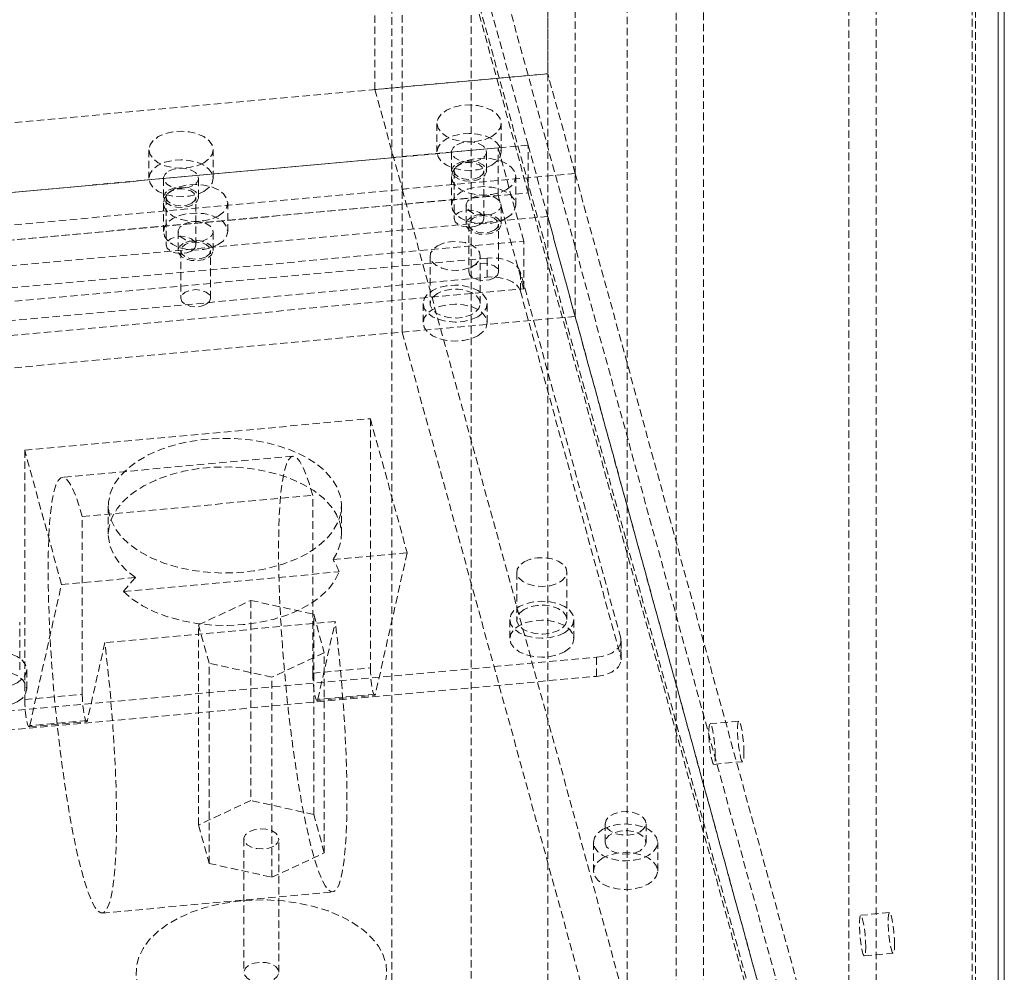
# Model space of a CAD drawing. Header units: millimetres. Extents: x 1529 to 6255, y 1713 to 5797.
# Tile 48 of 82: x 5879 to 6048, y 4222 to 4385. Entities that reach past the tile are written whole.
import ezdxf

# ---------------------------------------------------------------- set-up
doc = ezdxf.new("R2010")
doc.units = ezdxf.units.MM
doc.linetypes.add('HIDDEN', pattern=[1.905, 1.27, -0.635])

msp = doc.modelspace()

# ---------------------------------------------------------------- linework, layer by layer
at = {"color": 7, "linetype": 'HIDDEN', "lineweight": 0}
for p, q in [((5969.305, 4881.946), (5969.305, 4375.691)), ((5939.674, 4372.982), (5939.674, 4879.237)), ((5973.998, 4358.586), (5973.998, 4864.841)), ((5944.367, 4355.877), (5944.367, 4862.132)), ((6020.928, 4187.532), (6020.928, 4693.787)), ((5991.297, 4184.822), (5991.297, 4691.078)), ((6025.621, 4676.682), (6025.621, 4170.426)), ((5995.99, 4167.717), (5995.99, 4673.972)), ((6042.642, 4645.673), (6042.642, 4077.36)), ((6042.047, 4075.191), (6042.047, 4643.504)), ((5956.183, 4553.34), (5956.183, 4047.084)), ((5982.913, 4545.477), (5982.913, 4039.222)), ((5942.563, 4031.653), (5942.563, 4537.909)), ((5969.293, 4530.046), (5969.293, 4023.791)), ((5965.949, 4363.425), (5951.971, 4414.373)), ((5965.949, 4355.26), (5951.971, 4406.207)), ((6042.642, 4077.36), (5952.284, 4406.7)), ((6047.58, 4077.812), (5957.223, 4407.152)), ((5697.69, 4350.857), (5969.305, 4375.691)), ((5969.305, 4375.691), (5939.674, 4372.982)), ((5973.998, 4358.586), (5969.305, 4375.691)), ((5969.305, 4375.691), (5969.305, 4351.195)), ((5939.674, 4372.982), (5944.367, 4355.877)), ((5950.308, 4367.174), (5950.308, 4362.275)), ((5961.308, 4362.275), (5961.308, 4367.174)), ((5965.949, 4363.425), (5694.335, 4338.591)), ((5960.796, 4362.972), (5751.406, 4343.826)), ((5900.924, 4362.659), (5900.924, 4357.759)), ((5911.924, 4357.759), (5911.924, 4362.659)), ((5952.808, 4362.275), (5952.808, 4359.009)), ((5958.808, 4359.009), (5958.808, 4362.275)), ((5965.176, 4347.007), (5960.796, 4362.972)), ((5960.796, 4354.806), (5960.796, 4362.972)), ((5965.949, 4355.26), (5965.949, 4363.425)), ((5965.949, 4363.425), (6028.977, 4133.7)), ((5953.258, 4359.009), (5953.258, 4350.843)), ((5958.358, 4350.843), (5958.358, 4359.009)), ((5973.998, 4358.586), (5702.383, 4333.751)), ((5903.424, 4357.759), (5903.424, 4354.493)), ((5909.424, 4354.493), (5909.424, 4357.759)), ((5973.998, 4358.586), (5944.367, 4355.877)), ((5952.811, 4358.051), (5952.811, 4353.152)), ((5963.811, 4353.152), (5963.811, 4358.051)), ((5973.998, 4358.586), (6020.928, 4187.532)), ((5973.998, 4334.09), (5973.998, 4358.586)), ((5944.367, 4355.877), (5991.297, 4184.822)), ((5944.367, 4331.38), (5944.367, 4355.877)), ((5694.335, 4330.425), (5965.949, 4355.26)), ((5751.406, 4335.661), (5960.796, 4354.806)), ((5903.874, 4354.493), (5903.874, 4346.328)), ((5908.974, 4346.328), (5908.974, 4354.493)), ((5960.796, 4354.806), (5965.176, 4338.841)), ((5965.949, 4355.26), (6028.977, 4125.534)), ((5903.427, 4353.536), (5903.427, 4348.637)), ((5914.427, 4348.637), (5914.427, 4353.536)), ((5955.311, 4353.152), (5955.311, 4349.886)), ((5961.311, 4349.886), (5961.311, 4353.152)), ((5969.305, 4351.195), (5697.69, 4326.36)), ((5969.305, 4351.195), (5973.998, 4334.09)), ((5955.761, 4349.886), (5955.761, 4341.72)), ((5960.861, 4341.72), (5960.861, 4349.886)), ((5755.786, 4327.861), (5965.176, 4347.007)), ((5905.927, 4348.637), (5905.927, 4345.37)), ((5911.927, 4345.37), (5911.927, 4348.637)), ((5965.176, 4338.841), (5965.176, 4347.007)), ((5906.377, 4345.37), (5906.377, 4337.205)), ((5911.477, 4337.205), (5911.477, 4345.37)), ((5958.888, 4344.094), (5850.242, 4334.16)), ((5949.136, 4344.455), (5949.136, 4336.289)), ((5957.736, 4336.289), (5957.736, 4344.455)), ((5958.888, 4340.828), (5958.888, 4344.094)), ((5850.242, 4330.894), (5958.888, 4340.828)), ((5981.816, 4278.974), (5964.609, 4341.694)), ((5964.609, 4341.694), (5964.609, 4338.428)), ((5755.786, 4319.696), (5965.176, 4338.841)), ((5964.609, 4338.428), (5981.816, 4275.708)), ((5947.936, 4336.289), (5947.936, 4333.023)), ((5958.936, 4333.023), (5958.936, 4336.289)), ((5973.998, 4334.09), (5702.383, 4309.255)), ((5973.998, 4334.09), (5944.367, 4331.38)), ((6020.928, 4163.035), (5973.998, 4334.09)), ((5944.367, 4331.38), (5991.297, 4160.326)), ((5879.628, 4311.147), (5938.889, 4316.565)), ((5938.889, 4316.565), (5945.195, 4293.581)), ((5938.889, 4316.565), (5938.889, 4273.849)), ((5885.934, 4288.162), (5879.628, 4311.147)), ((5879.628, 4311.147), (5879.628, 4268.43)), ((5925.598, 4310.138), (5886.09, 4306.526)), ((5889.504, 4299.802), (5929.012, 4303.414)), ((5929.012, 4272.946), (5929.012, 4303.414)), ((5893.951, 4301.65), (5893.951, 4296.751)), ((5933.951, 4296.751), (5933.951, 4301.65)), ((5889.504, 4269.333), (5889.504, 4299.802)), ((5932.491, 4292.419), (5945.195, 4293.581)), ((5945.195, 4293.581), (5939.753, 4269.373)), ((5896.587, 4286.939), (5933.532, 4290.317)), ((5963.997, 4290.287), (5963.997, 4282.122)), ((5972.597, 4282.122), (5972.597, 4290.287)), ((5880.491, 4263.955), (5885.934, 4288.162)), ((5885.934, 4288.162), (5898.638, 4289.324)), ((5909.429, 4281.231), (5918.402, 4285.426)), ((5918.402, 4285.426), (5918.402, 4251.132)), ((5918.402, 4285.426), (5929.182, 4283.038)), ((5929.182, 4283.038), (5930.989, 4276.454)), ((5929.182, 4248.743), (5929.182, 4283.038)), ((5878.767, 4273.543), (5878.767, 4281.708)), ((5932.871, 4281.792), (5893.363, 4278.18)), ((5909.429, 4246.937), (5909.429, 4281.231)), ((5911.235, 4274.648), (5909.429, 4281.231)), ((5929.876, 4268.47), (5932.871, 4281.792)), ((5962.797, 4282.122), (5962.797, 4278.856)), ((5973.797, 4278.856), (5973.797, 4282.122)), ((5893.363, 4278.18), (5890.368, 4264.858)), ((5981.816, 4275.708), (5981.816, 4278.974)), ((5981.878, 4275.257), (5981.878, 4278.523)), ((5930.989, 4276.454), (5922.015, 4272.259)), ((5930.989, 4242.159), (5930.989, 4276.454)), ((5869.014, 4265.738), (5977.66, 4275.672)), ((5911.235, 4240.353), (5911.235, 4274.648)), ((5922.015, 4272.259), (5911.235, 4274.648)), ((5977.66, 4275.672), (5977.66, 4272.406)), ((5879.967, 4270.277), (5879.967, 4273.543)), ((5929.012, 4272.946), (5938.889, 4273.849)), ((5869.014, 4262.472), (5977.66, 4272.406)), ((5922.015, 4237.964), (5922.015, 4272.259)), ((5879.628, 4268.43), (5889.504, 4269.333)), ((5939.753, 4269.373), (5929.876, 4268.47)), ((5929.754, 4268.248), (5939.631, 4269.151)), ((5880.37, 4263.732), (5890.247, 4264.635)), ((5890.368, 4264.858), (5880.491, 4263.955)), ((6002.083, 4264.748), (5997.144, 4264.296)), ((5997.782, 4257.325), (6002.72, 4257.777)), ((5918.402, 4251.132), (5909.429, 4246.937)), ((5929.182, 4248.743), (5918.402, 4251.132)), ((5930.989, 4242.159), (5929.182, 4248.743)), ((5909.429, 4246.937), (5911.235, 4240.353)), ((5979.148, 4247.208), (5979.148, 4243.942)), ((5986.148, 4243.942), (5986.148, 4247.208)), ((5917.209, 4244.548), (5917.209, 4221.685)), ((5923.209, 4221.685), (5923.209, 4244.548)), ((5977.148, 4243.942), (5977.148, 4239.042)), ((5988.148, 4239.042), (5988.148, 4243.942)), ((5922.015, 4237.964), (5930.989, 4242.159)), ((5911.235, 4240.353), (5922.015, 4237.964)), ((5892.919, 4231.837), (5932.426, 4235.449)), ((6027.894, 4231.908), (6022.956, 4231.457)), ((6023.593, 4224.486), (6028.532, 4224.937))]:
    msp.add_line(p, q, dxfattribs=at)
at = {"color": 7, "linetype": 'Continuous', "lineweight": 15}
for p, q in [((6047.58, 4646.124), (6047.58, 4077.812)), ((6046.502, 4642.193), (6046.502, 4073.881))]:
    msp.add_line(p, q, dxfattribs=at)
at = {"color": 7, "linetype": 'HIDDEN', "lineweight": 0, "flags": 128}
for points in [[(5959.698, 4364.929), (5958.558, 4364.424), (5957.232, 4364.107), (5955.808, 4363.999), (5954.385, 4364.107), (5953.058, 4364.424), (5951.919, 4364.929), (5951.045, 4365.587), (5950.496, 4366.352), (5950.308, 4367.174), (5950.496, 4367.996), (5951.045, 4368.762), (5951.919, 4369.419), (5953.058, 4369.924), (5954.385, 4370.241), (5955.808, 4370.349), (5957.232, 4370.241), (5958.558, 4369.924), (5959.698, 4369.419), (5960.572, 4368.762), (5961.121, 4367.996), (5961.308, 4367.174), (5961.121, 4366.352), (5960.572, 4365.587), (5959.698, 4364.929)], [(5910.313, 4360.414), (5909.174, 4359.909), (5907.848, 4359.592), (5906.424, 4359.484), (5905.001, 4359.592), (5903.674, 4359.909), (5902.535, 4360.414), (5901.661, 4361.071), (5901.111, 4361.837), (5900.924, 4362.659), (5901.111, 4363.48), (5901.661, 4364.246), (5902.535, 4364.904), (5903.674, 4365.408), (5905.001, 4365.726), (5906.424, 4365.834), (5907.848, 4365.726), (5909.174, 4365.408), (5910.313, 4364.904), (5911.187, 4364.246), (5911.737, 4363.48), (5911.924, 4362.659), (5911.737, 4361.837), (5911.187, 4361.071), (5910.313, 4360.414)], [(5959.698, 4360.03), (5960.572, 4360.687), (5961.121, 4361.453), (5961.308, 4362.275), (5961.121, 4363.097), (5960.572, 4363.862), (5959.698, 4364.52), (5958.558, 4365.025), (5957.232, 4365.342), (5955.808, 4365.45), (5954.385, 4365.342), (5953.058, 4365.025), (5951.919, 4364.52), (5951.045, 4363.862), (5950.496, 4363.097), (5950.308, 4362.275), (5950.496, 4361.453), (5951.045, 4360.687), (5951.919, 4360.03), (5953.058, 4359.525), (5954.385, 4359.208), (5955.808, 4359.1), (5957.232, 4359.208), (5958.558, 4359.525), (5959.698, 4360.03)], [(5953.687, 4363.499), (5954.541, 4363.844), (5955.547, 4364), (5956.585, 4363.948), (5957.529, 4363.694), (5958.266, 4363.268), (5958.706, 4362.723), (5958.797, 4362.124), (5958.527, 4361.543), (5957.93, 4361.05), (5957.076, 4360.705), (5956.07, 4360.55), (5955.032, 4360.602), (5954.088, 4360.856), (5953.351, 4361.282), (5952.911, 4361.827), (5952.82, 4362.426), (5953.09, 4363.007), (5953.687, 4363.499)], [(5910.313, 4355.514), (5911.187, 4356.172), (5911.737, 4356.938), (5911.924, 4357.759), (5911.737, 4358.581), (5911.187, 4359.347), (5910.313, 4360.005), (5909.174, 4360.509), (5907.848, 4360.826), (5906.424, 4360.935), (5905.001, 4360.826), (5903.674, 4360.509), (5902.535, 4360.005), (5901.661, 4359.347), (5901.111, 4358.581), (5900.924, 4357.759), (5901.111, 4356.938), (5901.661, 4356.172), (5902.535, 4355.514), (5903.674, 4355.01), (5905.001, 4354.693), (5906.424, 4354.584), (5907.848, 4354.693), (5909.174, 4355.01), (5910.313, 4355.514)], [(5962.2, 4355.806), (5963.075, 4356.464), (5963.624, 4357.229), (5963.811, 4358.051), (5963.624, 4358.873), (5963.075, 4359.639), (5962.2, 4360.296), (5961.061, 4360.801), (5959.735, 4361.118), (5958.311, 4361.226), (5956.888, 4361.118), (5955.561, 4360.801), (5954.422, 4360.296), (5953.548, 4359.639), (5952.999, 4358.873), (5952.811, 4358.051), (5952.999, 4357.229), (5953.548, 4356.464), (5954.422, 4355.806), (5955.561, 4355.302), (5956.888, 4354.984), (5958.311, 4354.876), (5959.735, 4354.984), (5961.061, 4355.302), (5962.2, 4355.806)], [(5953.687, 4360.233), (5954.541, 4360.578), (5955.547, 4360.734), (5956.585, 4360.682), (5957.529, 4360.427), (5958.266, 4360.002), (5958.706, 4359.457), (5958.797, 4358.858), (5958.527, 4358.277), (5957.93, 4357.784), (5957.076, 4357.439), (5956.07, 4357.283), (5955.032, 4357.336), (5954.088, 4357.59), (5953.351, 4358.015), (5952.911, 4358.56), (5952.82, 4359.16), (5953.09, 4359.741), (5953.687, 4360.233)], [(5904.303, 4358.984), (5905.156, 4359.329), (5906.163, 4359.485), (5907.2, 4359.432), (5908.145, 4359.178), (5908.881, 4358.753), (5909.322, 4358.208), (5909.413, 4357.609), (5909.143, 4357.028), (5908.545, 4356.535), (5907.692, 4356.19), (5906.686, 4356.034), (5905.648, 4356.087), (5904.703, 4356.341), (5903.967, 4356.766), (5903.526, 4357.311), (5903.435, 4357.91), (5903.705, 4358.491), (5904.303, 4358.984)], [(5957.612, 4357.968), (5956.784, 4357.649), (5955.808, 4357.537), (5954.833, 4357.649), (5954.005, 4357.968), (5953.453, 4358.445), (5953.258, 4359.009), (5953.453, 4359.572), (5954.005, 4360.05), (5954.833, 4360.369), (5955.808, 4360.481), (5956.784, 4360.369), (5957.612, 4360.05), (5958.164, 4359.572), (5958.358, 4359.009), (5958.164, 4358.445), (5957.612, 4357.968)], [(5912.816, 4351.291), (5913.69, 4351.948), (5914.24, 4352.714), (5914.427, 4353.536), (5914.24, 4354.358), (5913.69, 4355.123), (5912.816, 4355.781), (5911.677, 4356.286), (5910.35, 4356.603), (5908.927, 4356.711), (5907.503, 4356.603), (5906.177, 4356.286), (5905.038, 4355.781), (5904.164, 4355.123), (5903.614, 4354.358), (5903.427, 4353.536), (5903.614, 4352.714), (5904.164, 4351.948), (5905.038, 4351.291), (5906.177, 4350.786), (5907.503, 4350.469), (5908.927, 4350.361), (5910.35, 4350.469), (5911.677, 4350.786), (5912.816, 4351.291)], [(5904.303, 4355.718), (5905.156, 4356.063), (5906.163, 4356.219), (5907.2, 4356.166), (5908.145, 4355.912), (5908.881, 4355.487), (5909.322, 4354.942), (5909.413, 4354.342), (5909.143, 4353.761), (5908.545, 4353.269), (5907.692, 4352.924), (5906.686, 4352.768), (5905.648, 4352.82), (5904.703, 4353.075), (5903.967, 4353.5), (5903.526, 4354.045), (5903.435, 4354.644), (5903.705, 4355.225), (5904.303, 4355.718)], [(5908.227, 4353.452), (5907.4, 4353.133), (5906.424, 4353.021), (5905.448, 4353.133), (5904.621, 4353.452), (5904.068, 4353.93), (5903.874, 4354.493), (5904.068, 4355.057), (5904.621, 4355.534), (5905.448, 4355.853), (5906.424, 4355.965), (5907.4, 4355.853), (5908.227, 4355.534), (5908.78, 4355.057), (5908.974, 4354.493), (5908.78, 4353.93), (5908.227, 4353.452)], [(5962.2, 4350.907), (5963.075, 4351.564), (5963.624, 4352.33), (5963.811, 4353.152), (5963.624, 4353.974), (5963.075, 4354.74), (5962.2, 4355.397), (5961.061, 4355.902), (5959.735, 4356.219), (5958.311, 4356.327), (5956.888, 4356.219), (5955.561, 4355.902), (5954.422, 4355.397), (5953.548, 4354.74), (5952.999, 4353.974), (5952.811, 4353.152), (5952.999, 4352.33), (5953.548, 4351.564), (5954.422, 4350.907), (5955.561, 4350.402), (5956.888, 4350.085), (5958.311, 4349.977), (5959.735, 4350.085), (5961.061, 4350.402), (5962.2, 4350.907)], [(5956.19, 4354.377), (5957.044, 4354.722), (5958.05, 4354.877), (5959.088, 4354.825), (5960.032, 4354.571), (5960.769, 4354.145), (5961.209, 4353.6), (5961.3, 4353.001), (5961.03, 4352.42), (5960.433, 4351.927), (5959.579, 4351.582), (5958.573, 4351.427), (5957.535, 4351.479), (5956.591, 4351.733), (5955.854, 4352.159), (5955.414, 4352.704), (5955.323, 4353.303), (5955.592, 4353.884), (5956.19, 4354.377)], [(5957.612, 4349.802), (5958.164, 4350.28), (5958.358, 4350.843), (5958.164, 4351.407), (5957.612, 4351.884), (5956.784, 4352.203), (5955.808, 4352.315), (5954.833, 4352.203), (5954.005, 4351.884), (5953.453, 4351.407), (5953.258, 4350.843), (5953.453, 4350.28), (5954.005, 4349.802), (5954.833, 4349.483), (5955.808, 4349.371), (5956.784, 4349.483), (5957.612, 4349.802)], [(5912.816, 4346.391), (5913.69, 4347.049), (5914.24, 4347.815), (5914.427, 4348.637), (5914.24, 4349.458), (5913.69, 4350.224), (5912.816, 4350.882), (5911.677, 4351.386), (5910.35, 4351.703), (5908.927, 4351.812), (5907.503, 4351.703), (5906.177, 4351.386), (5905.038, 4350.882), (5904.164, 4350.224), (5903.614, 4349.458), (5903.427, 4348.637), (5903.614, 4347.815), (5904.164, 4347.049), (5905.038, 4346.391), (5906.177, 4345.887), (5907.503, 4345.57), (5908.927, 4345.462), (5910.35, 4345.57), (5911.677, 4345.887), (5912.816, 4346.391)], [(5906.806, 4349.861), (5907.659, 4350.206), (5908.666, 4350.362), (5909.703, 4350.309), (5910.648, 4350.055), (5911.384, 4349.63), (5911.825, 4349.085), (5911.916, 4348.486), (5911.646, 4347.905), (5911.048, 4347.412), (5910.195, 4347.067), (5909.188, 4346.911), (5908.151, 4346.964), (5907.206, 4347.218), (5906.47, 4347.643), (5906.029, 4348.188), (5905.938, 4348.788), (5906.208, 4349.369), (5906.806, 4349.861)], [(5956.19, 4351.11), (5955.592, 4350.618), (5955.323, 4350.037), (5955.414, 4349.438), (5955.854, 4348.892), (5956.591, 4348.467), (5957.535, 4348.213), (5958.573, 4348.161), (5959.579, 4348.316), (5960.433, 4348.661), (5961.03, 4349.154), (5961.3, 4349.735), (5961.209, 4350.334), (5960.769, 4350.879), (5960.032, 4351.304), (5959.088, 4351.559), (5958.05, 4351.611), (5957.044, 4351.455), (5956.19, 4351.11)], [(5960.115, 4348.845), (5959.287, 4348.526), (5958.311, 4348.414), (5957.336, 4348.526), (5956.508, 4348.845), (5955.955, 4349.322), (5955.761, 4349.886), (5955.956, 4350.449), (5956.508, 4350.927), (5957.336, 4351.246), (5958.311, 4351.358), (5959.287, 4351.246), (5960.115, 4350.927), (5960.667, 4350.449), (5960.861, 4349.886), (5960.667, 4349.322), (5960.115, 4348.845)], [(5908.227, 4345.287), (5908.78, 4345.765), (5908.974, 4346.328), (5908.78, 4346.891), (5908.227, 4347.369), (5907.4, 4347.688), (5906.424, 4347.8), (5905.448, 4347.688), (5904.621, 4347.369), (5904.068, 4346.891), (5903.874, 4346.328), (5904.068, 4345.765), (5904.621, 4345.287), (5905.448, 4344.968), (5906.424, 4344.856), (5907.4, 4344.968), (5908.227, 4345.287)], [(5906.806, 4346.595), (5906.208, 4346.102), (5905.938, 4345.521), (5906.029, 4344.922), (5906.47, 4344.377), (5907.206, 4343.952), (5908.151, 4343.698), (5909.188, 4343.645), (5910.195, 4343.801), (5911.048, 4344.146), (5911.646, 4344.638), (5911.916, 4345.219), (5911.825, 4345.819), (5911.384, 4346.364), (5910.648, 4346.789), (5909.703, 4347.043), (5908.666, 4347.096), (5907.659, 4346.94), (5906.806, 4346.595)], [(5910.73, 4344.329), (5909.903, 4344.01), (5908.927, 4343.898), (5907.951, 4344.01), (5907.124, 4344.329), (5906.571, 4344.807), (5906.377, 4345.37), (5906.571, 4345.934), (5907.124, 4346.411), (5907.951, 4346.73), (5908.927, 4346.842), (5909.903, 4346.73), (5910.73, 4346.411), (5911.283, 4345.934), (5911.477, 4345.37), (5911.283, 4344.807), (5910.73, 4344.329)], [(5950.395, 4346.21), (5951.427, 4346.649), (5952.636, 4346.894), (5953.917, 4346.921), (5955.155, 4346.73), (5956.241, 4346.336), (5957.077, 4345.775), (5957.589, 4345.097), (5957.733, 4344.362), (5957.495, 4343.635), (5956.896, 4342.98), (5955.989, 4342.457), (5954.856, 4342.112), (5953.597, 4341.974), (5952.323, 4342.057), (5951.148, 4342.353), (5950.177, 4342.835), (5949.495, 4343.462), (5949.163, 4344.177), (5949.211, 4344.916), (5949.634, 4345.614), (5950.395, 4346.21)], [(5964.609, 4341.694), (5964.361, 4342.242), (5963.933, 4342.751), (5963.342, 4343.202), (5962.609, 4343.578), (5961.764, 4343.864), (5960.837, 4344.049), (5959.867, 4344.127), (5958.888, 4344.094)], [(5960.115, 4340.679), (5960.667, 4341.157), (5960.861, 4341.72), (5960.667, 4342.284), (5960.115, 4342.761), (5959.287, 4343.08), (5958.311, 4343.192), (5957.336, 4343.08), (5956.508, 4342.761), (5955.956, 4342.284), (5955.761, 4341.72), (5955.955, 4341.157), (5956.508, 4340.679), (5957.336, 4340.36), (5958.311, 4340.248), (5959.287, 4340.36), (5960.115, 4340.679)], [(5964.609, 4338.428), (5964.361, 4338.976), (5963.933, 4339.485), (5963.342, 4339.936), (5962.609, 4340.312), (5961.764, 4340.598), (5960.837, 4340.783), (5959.867, 4340.861), (5958.888, 4340.828)], [(5910.73, 4336.164), (5911.283, 4336.642), (5911.477, 4337.205), (5911.283, 4337.768), (5910.73, 4338.246), (5909.903, 4338.565), (5908.927, 4338.677), (5907.951, 4338.565), (5907.124, 4338.246), (5906.571, 4337.768), (5906.377, 4337.205), (5906.571, 4336.642), (5907.124, 4336.164), (5907.951, 4335.845), (5908.927, 4335.733), (5909.903, 4335.845), (5910.73, 4336.164)], [(5957.325, 4334.044), (5956.186, 4333.539), (5954.859, 4333.222), (5953.436, 4333.114), (5952.012, 4333.222), (5950.686, 4333.539), (5949.547, 4334.044), (5948.673, 4334.702), (5948.123, 4335.467), (5947.936, 4336.289), (5948.123, 4337.111), (5948.673, 4337.877), (5949.547, 4338.534), (5950.686, 4339.039), (5952.012, 4339.356), (5953.436, 4339.464), (5954.859, 4339.356), (5956.186, 4339.039), (5957.325, 4338.534), (5958.199, 4337.877), (5958.748, 4337.111), (5958.936, 4336.289), (5958.748, 4335.467), (5958.199, 4334.702), (5957.325, 4334.044)], [(5950.395, 4338.044), (5949.634, 4337.449), (5949.211, 4336.751), (5949.163, 4336.011), (5949.495, 4335.296), (5950.177, 4334.67), (5951.148, 4334.187), (5952.323, 4333.891), (5953.597, 4333.809), (5954.856, 4333.946), (5955.989, 4334.292), (5956.896, 4334.815), (5957.495, 4335.469), (5957.733, 4336.196), (5957.589, 4336.932), (5957.077, 4337.61), (5956.241, 4338.171), (5955.155, 4338.564), (5953.917, 4338.756), (5952.636, 4338.728), (5951.427, 4338.484), (5950.395, 4338.044)], [(5957.325, 4330.778), (5958.199, 4331.435), (5958.748, 4332.201), (5958.936, 4333.023), (5958.748, 4333.845), (5958.199, 4334.611), (5957.325, 4335.268), (5956.186, 4335.773), (5954.859, 4336.09), (5953.436, 4336.198), (5952.012, 4336.09), (5950.686, 4335.773), (5949.547, 4335.268), (5948.673, 4334.611), (5948.123, 4333.845), (5947.936, 4333.023), (5948.123, 4332.201), (5948.673, 4331.435), (5949.547, 4330.778), (5950.686, 4330.273), (5952.012, 4329.956), (5953.436, 4329.848), (5954.859, 4329.956), (5956.186, 4330.273), (5957.325, 4330.778)], [(5928.093, 4293.486), (5926.082, 4292.47), (5923.855, 4291.619), (5921.45, 4290.946), (5918.912, 4290.465), (5916.285, 4290.183), (5913.617, 4290.106), (5910.955, 4290.234), (5908.346, 4290.567), (5905.837, 4291.097), (5903.473, 4291.816), (5901.296, 4292.71), (5899.344, 4293.763), (5897.654, 4294.957), (5896.254, 4296.271), (5895.17, 4297.681), (5894.421, 4299.161), (5894.021, 4300.686), (5893.976, 4302.228), (5894.288, 4303.76), (5894.951, 4305.254), (5895.953, 4306.684), (5897.276, 4308.024), (5898.896, 4309.25), (5900.785, 4310.341), (5902.909, 4311.276), (5905.231, 4312.04), (5907.707, 4312.618), (5910.296, 4313.001), (5912.949, 4313.181), (5915.62, 4313.155), (5918.262, 4312.924), (5920.827, 4312.492), (5923.268, 4311.866), (5925.544, 4311.058), (5927.613, 4310.082), (5929.438, 4308.956), (5930.987, 4307.699), (5932.231, 4306.334), (5933.15, 4304.886), (5933.725, 4303.38), (5933.948, 4301.843), (5933.815, 4300.302), (5933.326, 4298.786), (5932.492, 4297.321), (5931.327, 4295.933), (5929.852, 4294.647), (5928.093, 4293.486)], [(5929.012, 4303.414), (5928.44, 4305.352), (5927.874, 4306.981), (5927.318, 4308.284), (5926.779, 4309.248), (5926.261, 4309.866), (5925.769, 4310.13), (5925.308, 4310.039), (5924.882, 4309.592), (5924.495, 4308.796), (5924.152, 4307.656), (5923.855, 4306.185), (5923.607, 4304.395), (5923.41, 4302.304), (5923.267, 4299.932), (5923.179, 4297.302), (5923.146, 4294.438), (5923.169, 4291.368), (5923.248, 4288.121), (5923.381, 4284.728), (5923.568, 4281.222), (5923.808, 4277.635), (5924.096, 4274.002), (5924.432, 4270.358), (5924.811, 4266.736), (5925.23, 4263.173), (5925.685, 4259.701), (5926.172, 4256.354), (5926.686, 4253.163), (5927.222, 4250.159), (5927.775, 4247.371), (5928.34, 4244.825), (5928.911, 4242.546), (5929.483, 4240.555), (5930.051, 4238.87), (5930.609, 4237.509), (5931.152, 4236.484), (5931.674, 4235.805), (5932.171, 4235.478), (5932.638, 4235.507), (5933.07, 4235.891), (5933.464, 4236.626), (5933.815, 4237.706), (5934.12, 4239.12), (5934.377, 4240.855), (5934.583, 4242.894), (5934.736, 4245.218), (5934.834, 4247.804), (5934.876, 4250.629), (5934.863, 4253.664), (5934.794, 4256.882), (5934.67, 4260.252), (5934.492, 4263.741), (5934.262, 4267.316), (5933.982, 4270.943), (5933.655, 4274.588), (5933.283, 4278.216), (5932.871, 4281.792)], [(5932.491, 4292.419), (5933.338, 4293.913), (5933.826, 4295.46), (5933.945, 4297.031), (5933.694, 4298.597), (5933.076, 4300.128), (5932.104, 4301.597), (5930.795, 4302.976), (5929.174, 4304.239), (5927.27, 4305.364), (5925.12, 4306.328), (5922.762, 4307.116), (5920.241, 4307.71), (5917.603, 4308.102), (5914.898, 4308.283), (5912.175, 4308.251), (5909.485, 4308.005), (5906.878, 4307.55), (5904.401, 4306.895), (5902.103, 4306.052), (5900.023, 4305.036), (5898.202, 4303.867), (5896.673, 4302.566), (5895.465, 4301.157), (5894.599, 4299.666), (5894.093, 4298.121), (5893.954, 4296.551), (5894.187, 4294.984), (5894.786, 4293.451), (5895.74, 4291.978), (5897.032, 4290.594), (5898.638, 4289.324)], [(5889.504, 4299.802), (5888.933, 4301.74), (5888.366, 4303.369), (5887.811, 4304.671), (5887.271, 4305.636), (5886.753, 4306.253), (5886.261, 4306.518), (5885.8, 4306.426), (5885.374, 4305.98), (5884.988, 4305.184), (5884.644, 4304.044), (5884.347, 4302.572), (5884.099, 4300.783), (5883.903, 4298.692), (5883.76, 4296.32), (5883.671, 4293.69), (5883.638, 4290.826), (5883.661, 4287.756), (5883.74, 4284.509), (5883.874, 4281.116), (5884.061, 4277.61), (5884.3, 4274.023), (5884.589, 4270.39), (5884.924, 4266.745), (5885.303, 4263.124), (5885.722, 4259.56), (5886.177, 4256.088), (5886.664, 4252.741), (5887.178, 4249.551), (5887.714, 4246.547), (5888.267, 4243.759), (5888.832, 4241.213), (5889.404, 4238.934), (5889.976, 4236.942), (5890.544, 4235.258), (5891.101, 4233.897), (5891.644, 4232.872), (5892.166, 4232.193), (5892.663, 4231.866), (5893.13, 4231.895), (5893.562, 4232.278), (5893.956, 4233.014), (5894.307, 4234.094), (5894.613, 4235.508), (5894.87, 4237.242), (5895.075, 4239.281), (5895.228, 4241.605), (5895.326, 4244.192), (5895.369, 4247.016), (5895.356, 4250.052), (5895.287, 4253.27), (5895.163, 4256.639), (5894.985, 4260.128), (5894.755, 4263.704), (5894.475, 4267.331), (5894.147, 4270.976), (5893.776, 4274.604), (5893.363, 4278.18)], [(5965.257, 4292.043), (5966.288, 4292.482), (5967.498, 4292.726), (5968.779, 4292.754), (5970.017, 4292.563), (5971.102, 4292.169), (5971.938, 4291.608), (5972.451, 4290.93), (5972.594, 4290.195), (5972.356, 4289.468), (5971.757, 4288.813), (5970.851, 4288.29), (5969.717, 4287.944), (5968.458, 4287.807), (5967.184, 4287.89), (5966.009, 4288.186), (5965.038, 4288.668), (5964.356, 4289.295), (5964.024, 4290.009), (5964.072, 4290.749), (5964.495, 4291.447), (5965.257, 4292.043)], [(5896.587, 4286.939), (5898.072, 4285.648), (5899.844, 4284.484), (5901.869, 4283.467), (5904.111, 4282.616), (5906.531, 4281.946), (5909.085, 4281.469), (5911.726, 4281.194), (5914.407, 4281.125), (5917.08, 4281.264), (5919.697, 4281.609), (5922.21, 4282.152), (5924.574, 4282.885), (5926.747, 4283.795), (5928.69, 4284.863), (5930.368, 4286.073), (5931.749, 4287.401), (5932.81, 4288.824), (5933.532, 4290.317)], [(5972.186, 4279.877), (5971.047, 4279.372), (5969.721, 4279.055), (5968.297, 4278.947), (5966.874, 4279.055), (5965.547, 4279.372), (5964.408, 4279.877), (5963.534, 4280.534), (5962.985, 4281.3), (5962.797, 4282.122), (5962.985, 4282.944), (5963.534, 4283.71), (5964.408, 4284.367), (5965.547, 4284.872), (5966.874, 4285.189), (5968.297, 4285.297), (5969.721, 4285.189), (5971.047, 4284.872), (5972.186, 4284.367), (5973.06, 4283.71), (5973.61, 4282.944), (5973.797, 4282.122), (5973.61, 4281.3), (5973.06, 4280.534), (5972.186, 4279.877)], [(5965.257, 4283.877), (5964.495, 4283.282), (5964.072, 4282.583), (5964.024, 4281.844), (5964.356, 4281.129), (5965.038, 4280.503), (5966.009, 4280.02), (5967.184, 4279.724), (5968.458, 4279.641), (5969.717, 4279.779), (5970.851, 4280.125), (5971.757, 4280.648), (5972.356, 4281.302), (5972.594, 4282.029), (5972.451, 4282.764), (5971.938, 4283.443), (5971.102, 4284.004), (5970.017, 4284.397), (5968.779, 4284.589), (5967.498, 4284.561), (5966.288, 4284.317), (5965.257, 4283.877)], [(5972.186, 4276.611), (5973.06, 4277.268), (5973.61, 4278.034), (5973.797, 4278.856), (5973.61, 4279.678), (5973.06, 4280.443), (5972.186, 4281.101), (5971.047, 4281.606), (5969.721, 4281.923), (5968.297, 4282.031), (5966.874, 4281.923), (5965.547, 4281.606), (5964.408, 4281.101), (5963.534, 4280.443), (5962.985, 4279.678), (5962.797, 4278.856), (5962.985, 4278.034), (5963.534, 4277.268), (5964.408, 4276.611), (5965.547, 4276.106), (5966.874, 4275.789), (5968.297, 4275.681), (5969.721, 4275.789), (5971.047, 4276.106), (5972.186, 4276.611)], [(5977.66, 4275.672), (5978.609, 4275.815), (5979.491, 4276.062), (5980.272, 4276.403), (5980.923, 4276.826), (5981.419, 4277.315), (5981.74, 4277.849), (5981.874, 4278.41), (5981.816, 4278.974)], [(5878.356, 4271.298), (5877.217, 4270.793), (5875.89, 4270.476), (5874.467, 4270.368), (5873.043, 4270.476), (5871.717, 4270.793), (5870.578, 4271.298), (5869.704, 4271.955), (5869.154, 4272.721), (5868.967, 4273.543), (5869.154, 4274.365), (5869.704, 4275.13), (5870.578, 4275.788), (5871.717, 4276.292), (5873.043, 4276.61), (5874.467, 4276.718), (5875.89, 4276.61), (5877.217, 4276.292), (5878.356, 4275.788), (5879.23, 4275.13), (5879.779, 4274.365), (5879.967, 4273.543), (5879.779, 4272.721), (5879.23, 4271.955), (5878.356, 4271.298)], [(5977.66, 4272.406), (5978.609, 4272.549), (5979.491, 4272.796), (5980.272, 4273.137), (5980.923, 4273.56), (5981.419, 4274.048), (5981.74, 4274.583), (5981.874, 4275.143), (5981.816, 4275.708)], [(5878.356, 4268.031), (5879.23, 4268.689), (5879.779, 4269.455), (5879.967, 4270.277), (5879.779, 4271.098), (5879.23, 4271.864), (5878.356, 4272.522), (5877.217, 4273.026), (5875.89, 4273.344), (5874.467, 4273.452), (5873.043, 4273.344), (5871.717, 4273.026), (5870.578, 4272.522), (5869.704, 4271.864), (5869.154, 4271.098), (5868.967, 4270.277), (5869.154, 4269.455), (5869.704, 4268.689), (5870.578, 4268.031), (5871.717, 4267.527), (5873.043, 4267.21), (5874.467, 4267.102), (5875.89, 4267.21), (5877.217, 4267.527), (5878.356, 4268.031)], [(5929.876, 4268.47), (5929.775, 4268.254), (5929.645, 4268.343), (5929.498, 4268.728), (5929.349, 4269.369), (5929.213, 4270.2), (5929.105, 4271.138), (5929.036, 4272.085), (5929.012, 4272.946)], [(5938.889, 4273.849), (5938.913, 4272.988), (5938.982, 4272.041), (5939.09, 4271.103), (5939.226, 4270.272), (5939.374, 4269.631), (5939.522, 4269.246), (5939.652, 4269.157), (5939.753, 4269.373)], [(5889.504, 4269.333), (5889.528, 4268.473), (5889.598, 4267.526), (5889.706, 4266.588), (5889.841, 4265.756), (5889.99, 4265.115), (5890.137, 4264.731), (5890.268, 4264.642), (5890.368, 4264.858)], [(5879.628, 4268.43), (5879.652, 4267.57), (5879.721, 4266.622), (5879.829, 4265.685), (5879.964, 4264.853), (5880.113, 4264.212), (5880.26, 4263.828), (5880.391, 4263.739), (5880.491, 4263.955)], [(5998.01, 4258.815), (5997.981, 4259.851), (5997.895, 4260.991), (5997.762, 4262.112), (5997.597, 4263.091), (5997.418, 4263.824), (5997.243, 4264.229), (5997.092, 4264.265), (5996.981, 4263.926), (5996.923, 4263.249), (5996.923, 4262.309), (5996.981, 4261.205), (5997.092, 4260.06), (5997.243, 4258.995), (5997.418, 4258.127), (5997.597, 4257.55), (5997.762, 4257.327), (5997.895, 4257.48), (5997.981, 4257.995), (5998.01, 4258.815)], [(6002.949, 4259.266), (6002.919, 4260.303), (6002.833, 4261.443), (6002.701, 4262.563), (6002.536, 4263.543), (6002.356, 4264.275), (6002.181, 4264.681), (6002.03, 4264.716), (6001.92, 4264.377), (6001.861, 4263.701), (6001.861, 4262.76), (6001.92, 4261.657), (6002.03, 4260.511), (6002.181, 4259.447), (6002.356, 4258.579), (6002.536, 4258.002), (6002.701, 4257.778), (6002.833, 4257.932), (6002.919, 4258.447), (6002.949, 4259.266)], [(5985.122, 4245.779), (5985.792, 4246.32), (5986.121, 4246.958), (5986.073, 4247.622), (5985.654, 4248.242), (5984.91, 4248.75), (5983.92, 4249.09), (5982.792, 4249.227), (5981.649, 4249.144), (5980.614, 4248.852), (5979.799, 4248.382), (5979.293, 4247.784), (5979.151, 4247.124), (5979.387, 4246.473), (5979.977, 4245.902), (5980.856, 4245.472), (5981.929, 4245.23), (5983.08, 4245.203), (5984.185, 4245.393), (5985.122, 4245.779)], [(5922.33, 4243.323), (5921.476, 4242.978), (5920.47, 4242.823), (5919.432, 4242.875), (5918.488, 4243.129), (5917.751, 4243.555), (5917.311, 4244.1), (5917.22, 4244.699), (5917.49, 4245.28), (5918.087, 4245.772), (5918.941, 4246.117), (5919.947, 4246.273), (5920.985, 4246.221), (5921.929, 4245.967), (5922.666, 4245.541), (5923.106, 4244.996), (5923.197, 4244.397), (5922.928, 4243.816), (5922.33, 4243.323)], [(5978.758, 4246.187), (5979.898, 4246.691), (5981.224, 4247.009), (5982.648, 4247.117), (5984.071, 4247.009), (5985.398, 4246.691), (5986.537, 4246.187), (5987.411, 4245.529), (5987.96, 4244.763), (5988.148, 4243.942), (5987.96, 4243.12), (5987.411, 4242.354), (5986.537, 4241.697), (5985.398, 4241.192), (5984.071, 4240.875), (5982.648, 4240.767), (5981.224, 4240.875), (5979.898, 4241.192), (5978.758, 4241.697), (5977.884, 4242.354), (5977.335, 4243.12), (5977.148, 4243.942), (5977.335, 4244.763), (5977.884, 4245.529), (5978.758, 4246.187)], [(5985.122, 4242.513), (5984.185, 4242.126), (5983.08, 4241.937), (5981.929, 4241.964), (5980.856, 4242.206), (5979.977, 4242.636), (5979.387, 4243.207), (5979.151, 4243.858), (5979.293, 4244.518), (5979.799, 4245.116), (5980.614, 4245.586), (5981.649, 4245.878), (5982.792, 4245.96), (5983.92, 4245.824), (5984.91, 4245.484), (5985.654, 4244.976), (5986.073, 4244.356), (5986.121, 4243.692), (5985.792, 4243.054), (5985.122, 4242.513)], [(5978.758, 4241.288), (5977.884, 4240.63), (5977.335, 4239.864), (5977.148, 4239.042), (5977.335, 4238.221), (5977.884, 4237.455), (5978.758, 4236.797), (5979.898, 4236.293), (5981.224, 4235.976), (5982.648, 4235.867), (5984.071, 4235.976), (5985.398, 4236.293), (5986.537, 4236.797), (5987.411, 4237.455), (5987.96, 4238.221), (5988.148, 4239.042), (5987.96, 4239.864), (5987.411, 4240.63), (5986.537, 4241.288), (5985.398, 4241.792), (5984.071, 4242.109), (5982.648, 4242.218), (5981.224, 4242.109), (5979.898, 4241.792), (5978.758, 4241.288)], [(5935.411, 4212.908), (5937.231, 4214.103), (5938.771, 4215.422), (5940.005, 4216.843), (5940.915, 4218.344), (5941.485, 4219.9), (5941.706, 4221.486), (5941.573, 4223.074), (5941.09, 4224.64), (5940.264, 4226.157), (5939.109, 4227.601), (5937.643, 4228.948), (5935.891, 4230.175), (5933.881, 4231.263), (5931.647, 4232.194), (5929.225, 4232.952), (5926.656, 4233.525), (5923.98, 4233.904), (5921.242, 4234.082), (5918.487, 4234.057), (5915.761, 4233.828), (5913.108, 4233.4), (5910.571, 4232.78), (5908.192, 4231.977), (5906.011, 4231.005), (5904.063, 4229.881), (5902.38, 4228.622), (5900.99, 4227.248), (5899.915, 4225.784), (5899.174, 4224.252), (5898.778, 4222.678), (5898.733, 4221.088), (5899.042, 4219.508), (5899.698, 4217.963), (5900.691, 4216.479), (5902.004, 4215.081), (5903.616, 4213.792), (5905.501, 4212.632), (5907.627, 4211.62), (5909.96, 4210.774), (5912.461, 4210.107), (5915.089, 4209.63), (5917.801, 4209.351), (5920.553, 4209.275), (5923.299, 4209.402), (5925.995, 4209.731), (5928.595, 4210.256), (5931.058, 4210.969), (5933.343, 4211.858), (5935.411, 4212.908)], [(6023.822, 4225.976), (6023.792, 4227.012), (6023.707, 4228.152), (6023.574, 4229.272), (6023.409, 4230.252), (6023.229, 4230.984), (6023.055, 4231.39), (6022.904, 4231.426), (6022.793, 4231.087), (6022.734, 4230.41), (6022.734, 4229.469), (6022.793, 4228.366), (6022.904, 4227.22), (6023.055, 4226.156), (6023.229, 4225.288), (6023.409, 4224.711), (6023.574, 4224.487), (6023.707, 4224.641), (6023.792, 4225.156), (6023.822, 4225.976)], [(6028.761, 4226.427), (6028.731, 4227.463), (6028.645, 4228.603), (6028.512, 4229.724), (6028.347, 4230.703), (6028.168, 4231.436), (6027.993, 4231.842), (6027.842, 4231.877), (6027.732, 4231.538), (6027.673, 4230.862), (6027.673, 4229.921), (6027.732, 4228.818), (6027.842, 4227.672), (6027.993, 4226.607), (6028.168, 4225.74), (6028.347, 4225.163), (6028.512, 4224.939), (6028.645, 4225.093), (6028.731, 4225.607), (6028.761, 4226.427)], [(5922.33, 4220.46), (5922.928, 4220.953), (5923.197, 4221.534), (5923.106, 4222.133), (5922.666, 4222.678), (5921.929, 4223.103), (5920.985, 4223.358), (5919.947, 4223.41), (5918.941, 4223.254), (5918.087, 4222.909), (5917.49, 4222.417), (5917.22, 4221.836), (5917.311, 4221.236), (5917.751, 4220.691), (5918.488, 4220.266), (5919.432, 4220.012), (5920.47, 4219.959), (5921.476, 4220.115), (5922.33, 4220.46)]]:
    msp.add_lwpolyline(points, dxfattribs=at)
at = {"color": 7, "linetype": 'HIDDEN', "lineweight": 0}
for start_param, end_param in [(6.2748126, 6.4542892), (2.2294107, 2.4088872)]:
    msp.add_ellipse((5913.951, 4283.697), major_axis=(19.546, 6.723), ratio=0.630202, start_param=start_param, end_param=end_param, dxfattribs=at)

doc.saveas('drawing.dxf')
